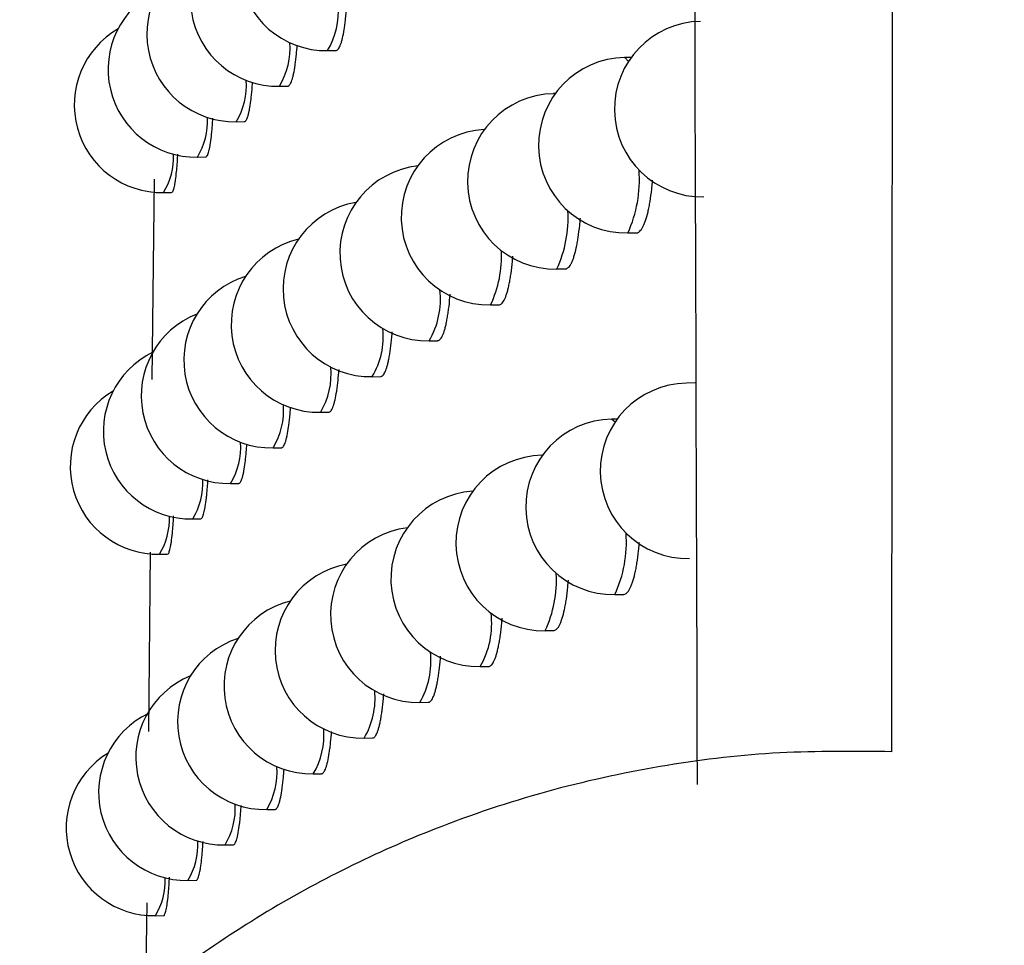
# Model space of a CAD drawing. Header units: millimetres. Extents: x -0.66 to 0.91, y -0.4 to 0.64.
# Tile 45 of 171: x -0.0156 to -0.00998, y -0.00176 to 0.00351. Entities that reach past the tile are written whole.
import ezdxf

# ---------------------------------------------------------------- set-up
doc = ezdxf.new("R2010")
doc.units = ezdxf.units.MM
doc.layers.add('FORMAT', color=7, linetype='Continuous')

msp = doc.modelspace()

# ---------------------------------------------------------------- linework, layer by layer
at = {"layer": 'FORMAT', "color": 7, "linetype": 'Continuous', "lineweight": 25}
for p, q in [((-0.01384, 0.003336), (-0.013792, 0.003336)), ((-0.012109, 0.003296), (-0.012147, 0.003296)), ((-0.014115, 0.003133), (-0.014068, 0.003133)), ((-0.012542, 0.003091), (-0.012552, 0.00309)), ((-0.014363, 0.00293), (-0.014316, 0.002931)), ((-0.014584, 0.002728), (-0.014537, 0.002729)), ((-0.014831, 0.002603), (-0.014843, 0.00146)), ((-0.014777, 0.002526), (-0.014731, 0.002527)), ((-0.012129, 0.002296), (-0.01208, 0.002297)), ((-0.012534, 0.002091), (-0.012485, 0.002091)), ((-0.012912, 0.001886), (-0.012863, 0.001887)), ((-0.013262, 0.001681), (-0.013214, 0.001682)), ((-0.013586, 0.001477), (-0.013537, 0.001478)), ((-0.011744, 0.001441), (-0.011795, 0.00144)), ((-0.013882, 0.001274), (-0.013834, 0.001275)), ((-0.01219, 0.001235), (-0.01222, 0.001235)), ((-0.014152, 0.001071), (-0.014104, 0.001072)), ((-0.012615, 0.001029), (-0.012618, 0.001029)), ((-0.014395, 0.000869), (-0.014348, 0.000869)), ((-0.014611, 0.000667), (-0.014564, 0.000667)), ((-0.014853, 0.000477), (-0.014863, -0.000546)), ((-0.0148, 0.000465), (-0.014754, 0.000466)), ((-0.012202, 0.000235), (-0.012154, 0.000236)), ((-0.0126, 3e-05), (-0.012551, 3e-05)), ((-0.012971, -0.000175), (-0.012922, -0.000174)), ((-0.013315, -0.00038), (-0.013267, -0.000379)), ((-0.013633, -0.000583), (-0.013584, -0.000582)), ((-0.013923, -0.000787), (-0.013876, -0.000786)), ((-0.014188, -0.000989), (-0.01414, -0.000989)), ((-0.014426, -0.001192), (-0.014379, -0.001191)), ((-0.014638, -0.001394), (-0.014591, -0.001393)), ((-0.014873, -0.001522), (-0.014879, -0.002062)), ((-0.014823, -0.001595), (-0.014777, -0.001594))]:
    msp.add_line(p, q, dxfattribs=at)
at = {"layer": 'FORMAT', "color": 7, "linetype": 'Continuous', "lineweight": 25, "flags": 128}
for points in [[(-0.012147, 0.003296), (-0.012146, 0.003296), (-0.012125, 0.003274)], [(-0.012552, 0.00309), (-0.012552, 0.00309), (-0.012544, 0.003088)], [(-0.01222, 0.001235), (-0.01222, 0.001235), (-0.012201, 0.001219)], [(-0.012618, 0.001029), (-0.012618, 0.001029), (-0.012615, 0.001029)]]:
    msp.add_lwpolyline(points, dxfattribs=at)
at = {"layer": 'FORMAT', "color": 7, "linetype": 'Continuous', "lineweight": 25}
for centre, radius, start, end in [((-0.013849, 0.003835), 0.0005, 102.582477, 271.021569), ((-0.014124, 0.003632), 0.0005, 106.454027, 271.021569), ((-0.014372, 0.00343), 0.0005, 110.603849, 271.021569), ((-0.014593, 0.003228), 0.0005, 115.08456, 271.021569), ((-0.014213, 0.003558), 0.0004339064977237, 329.093942, 5.080417), ((-0.011705, 0.003002), 0.0005, 91.021569, 271.021569), ((-0.014786, 0.003026), 0.0005, 119.954294, 271.021569), ((-0.014473, 0.003349), 0.0004179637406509, 328.859431, 4.348934), ((-0.012138, 0.002796), 0.0005, 91.021569, 271.021569), ((-0.014708, 0.00314), 0.000404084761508, 328.63928, 3.682282), ((-0.012543, 0.00259), 0.0005, 91.021569, 271.021569), ((-0.014918, 0.002933), 0.0003921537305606, 328.436833, 3.084784), ((-0.012921, 0.002386), 0.0005, 93.023581, 271.021569), ((-0.015102, 0.002727), 0.0003820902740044, 328.255684, 2.56174), ((-0.013271, 0.002181), 0.0005, 96.301741, 271.021569), ((-0.012792, 0.002599), 0.0007294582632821, 335.407105, 4.296677), ((-0.013595, 0.001977), 0.0005, 99.740021, 271.021569), ((-0.013163, 0.002383), 0.0006938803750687, 335.103872, 3.306987), ((-0.013891, 0.001774), 0.0005, 103.372654, 271.021569), ((-0.013511, 0.002168), 0.0006625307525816, 334.806188, 2.390272), ((-0.014161, 0.001571), 0.0005, 107.239189, 271.021569), ((-0.013665, 0.001918), 0.0004675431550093, 329.533151, 6.518854), ((-0.014404, 0.001368), 0.0005, 111.385059, 271.021569), ((-0.013971, 0.001706), 0.0004478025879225, 329.283912, 5.690832), ((-0.01462, 0.001166), 0.0005, 115.861623, 271.021569), ((-0.014251, 0.001495), 0.0004303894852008, 329.043792, 4.922022), ((-0.011786, 0.00094), 0.0005000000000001, 91.021569, 271.021569), ((-0.014809, 0.000965), 0.0005, 120.725117, 271.021569), ((-0.014507, 0.001286), 0.0004151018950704, 328.815311, 4.213841), ((-0.012211, 0.000735), 0.0005000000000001, 91.021569, 271.021569), ((-0.014738, 0.001078), 0.0004017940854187, 328.601396, 3.569383), ((-0.012609, 0.000529), 0.0005000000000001, 91.021569, 271.021569), ((-0.014943, 0.000871), 0.000390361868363, 328.405299, 2.992972), ((-0.01298, 0.000325), 0.0005, 93.836083, 271.021569), ((-0.015124, 0.000665), 0.0003807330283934, 328.230479, 2.489786), ((-0.013324, 0.00012), 0.0005000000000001, 97.103053, 271.021569), ((-0.012856, 0.000535), 0.0007190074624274, 335.321549, 4.011043), ((-0.013641, -8.3e-05), 0.0005, 100.532776, 271.021569), ((-0.013221, 0.000319), 0.0006851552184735, 335.024075, 3.056359), ((-0.013932, -0.000287), 0.0005, 104.159097, 271.021569), ((-0.013389, 6.9e-05), 0.0004839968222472, 329.72433, 7.177397), ((-0.014197, -0.00049), 0.0005, 108.021, 271.021569), ((-0.013714, -0.000145), 0.0004626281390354, 329.473216, 6.316732), ((-0.014435, -0.000692), 0.0005, 112.163068, 271.021569), ((-0.014014, -0.000356), 0.0004437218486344, 329.229437, 5.514057), ((-0.014647, -0.000894), 0.0005, 115.634432, 271.021569), ((-0.014289, -0.000567), 0.0004270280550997, 328.995041, 4.769093), ((-0.014832, -0.001095), 0.0005, 121.492192, 271.021569), ((-0.014541, -0.000776), 0.0004123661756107, 328.772528, 4.083572), ((-0.014767, -0.000983), 0.0003996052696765, 328.564769, 3.460712), ((-0.014969, -0.00119), 0.0003886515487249, 328.374914, 2.904813), ((-0.015146, -0.001395), 0.0003794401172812, 328.206292, 2.420922)]:
    msp.add_arc(centre, radius, start, end, dxfattribs=at)
for points, knots in [([(-0.0106230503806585, -0.0006604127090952), (-0.0106220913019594, 0.000386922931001), (-0.0106141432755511, 0.0090663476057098), (-0.0106005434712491, 0.0253824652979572), (-0.0105843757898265, 0.0482942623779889), (-0.0105710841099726, 0.0712143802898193), (-0.0105629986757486, 0.0885041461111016), (-0.0105591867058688, 0.0981526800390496), (-0.0105583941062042, 0.1001588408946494)], [0, 0, 0, 0, 0.0311832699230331, 0.2584203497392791, 0.4856766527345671, 0.7129906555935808, 0.9403238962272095, 1, 1, 1, 1]), ([(-0.011731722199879, -0.000847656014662), (-0.0117663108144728, 0.0100702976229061), (-0.0118354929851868, 0.0319077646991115), (-0.0120785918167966, 0.0646895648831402), (-0.0123775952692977, 0.0865400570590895), (-0.0125270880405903, 0.0974646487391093)], [0, 0, 0, 0, 0.3333148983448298, 0.6666774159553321, 1, 1, 1, 1]), ([(-0.0137924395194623, 0.0033373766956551), (-0.0137917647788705, 0.0033370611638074), (-0.013788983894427, 0.0033357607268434), (-0.0137842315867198, 0.0033394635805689), (-0.0137761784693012, 0.0033477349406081), (-0.0137683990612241, 0.0033637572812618), (-0.013761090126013, 0.0033861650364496), (-0.0137541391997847, 0.0034128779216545), (-0.0137477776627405, 0.0034457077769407), (-0.01374220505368, 0.0034840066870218), (-0.013737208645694, 0.0035245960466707), (-0.0137343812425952, 0.0035589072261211), (-0.0137325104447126, 0.0035816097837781)], [0, 0, 0, 0, 0.0266375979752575, 0.1097845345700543, 0.1900093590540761, 0.3531846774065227, 0.4363303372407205, 0.5165555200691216, 0.6797315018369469, 0.7628774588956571, 0.8431039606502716, 1, 1, 1, 1]), ([(-0.0140677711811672, 0.0031337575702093), (-0.0140671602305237, 0.0031336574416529), (-0.0140646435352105, 0.0031332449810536), (-0.0140603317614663, 0.0031362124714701), (-0.0140530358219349, 0.0031447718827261), (-0.0140459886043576, 0.0031606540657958), (-0.0140393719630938, 0.0031830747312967), (-0.0140330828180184, 0.0032097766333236), (-0.0140273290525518, 0.0032425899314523), (-0.0140223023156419, 0.003280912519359), (-0.0140181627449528, 0.0033179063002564), (-0.0140159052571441, 0.0033481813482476), (-0.0140145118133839, 0.0033668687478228)], [0, 0, 0, 0, 0.0274125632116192, 0.1129208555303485, 0.1954204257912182, 0.3632230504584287, 0.4487269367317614, 0.5312177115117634, 0.6990024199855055, 0.7844971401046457, 0.8669799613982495, 1, 1, 1, 1]), ([(-0.014315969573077, 0.0029311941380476), (-0.0143154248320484, 0.0029310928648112), (-0.014313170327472, 0.0029306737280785), (-0.0143093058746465, 0.0029336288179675), (-0.0143027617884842, 0.0029421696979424), (-0.0142964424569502, 0.0029580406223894), (-0.0142905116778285, 0.0029804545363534), (-0.0142848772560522, 0.0030071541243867), (-0.0142797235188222, 0.0030399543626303), (-0.0142752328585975, 0.0030783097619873), (-0.0142717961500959, 0.0031124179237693), (-0.0142699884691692, 0.0031394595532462), (-0.0142689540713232, 0.0031549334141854)], [0, 0, 0, 0, 0.0278842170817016, 0.1154036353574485, 0.199845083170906, 0.3715982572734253, 0.4591157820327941, 0.5435334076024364, 0.7152386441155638, 0.8027320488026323, 0.8871186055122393, 1, 1, 1, 1]), ([(-0.0145370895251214, 0.0027296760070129), (-0.0145366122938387, 0.0027293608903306), (-0.0145346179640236, 0.0027280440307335), (-0.0145312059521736, 0.0027317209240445), (-0.0145268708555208, 0.0027378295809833), (-0.0145226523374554, 0.0027479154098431), (-0.0145185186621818, 0.0027614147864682), (-0.014514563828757, 0.0027783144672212), (-0.01450957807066, 0.0028050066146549), (-0.0145050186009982, 0.0028378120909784), (-0.01450105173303, 0.0028761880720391), (-0.0144980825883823, 0.0029094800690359), (-0.0144965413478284, 0.0029356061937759), (-0.0144956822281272, 0.0029501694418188)], [0, 0, 0, 0, 0.0277233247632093, 0.1158546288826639, 0.2008925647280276, 0.2865213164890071, 0.3740141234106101, 0.4621513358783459, 0.5471442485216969, 0.7200217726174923, 0.8081141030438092, 0.8930387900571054, 1, 1, 1, 1]), ([(-0.0147311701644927, 0.0025280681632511), (-0.0147307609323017, 0.0025277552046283), (-0.0147290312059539, 0.0025264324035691), (-0.0147260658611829, 0.0025300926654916), (-0.0147222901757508, 0.0025361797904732), (-0.0147186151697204, 0.002546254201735), (-0.0147150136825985, 0.0025597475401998), (-0.0147115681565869, 0.0025766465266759), (-0.0147072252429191, 0.0026033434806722), (-0.0147032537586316, 0.0026361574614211), (-0.0146998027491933, 0.0026745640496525), (-0.0146972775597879, 0.0027070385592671), (-0.0146959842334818, 0.0027322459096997), (-0.0146952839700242, 0.0027458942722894)], [0, 0, 0, 0, 0.027512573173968, 0.1162890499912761, 0.2019596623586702, 0.2882257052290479, 0.3763708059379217, 0.4651657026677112, 0.5507629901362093, 0.7248728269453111, 0.8135953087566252, 0.8990723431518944, 0.9999999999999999, 0.9999999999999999, 0.9999999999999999, 0.9999999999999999]), ([(-0.0120803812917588, 0.0022976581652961), (-0.0120794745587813, 0.0022973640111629), (-0.0120755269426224, 0.0022960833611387), (-0.0120687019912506, 0.002299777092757), (-0.0120599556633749, 0.0023059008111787), (-0.0120514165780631, 0.0023160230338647), (-0.0120430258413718, 0.0023295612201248), (-0.0120349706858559, 0.0023465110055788), (-0.0120247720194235, 0.0023732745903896), (-0.0120153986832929, 0.0024062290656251), (-0.0120071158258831, 0.0024446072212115), (-0.0119995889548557, 0.0024862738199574), (-0.0119933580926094, 0.0025327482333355), (-0.0119890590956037, 0.002574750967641), (-0.011987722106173, 0.0025928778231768), (-0.0119873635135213, 0.0025977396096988)], [0, 0, 0, 0, 0.0221572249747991, 0.0964652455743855, 0.1682548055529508, 0.2405426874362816, 0.3144027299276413, 0.3888062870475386, 0.4605880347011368, 0.6065961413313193, 0.6809988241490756, 0.7526749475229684, 0.8984718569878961, 0.9727692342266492, 1, 1, 1, 1]), ([(-0.0124853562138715, 0.0020923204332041), (-0.0124844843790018, 0.0020920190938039), (-0.0124807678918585, 0.0020907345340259), (-0.0124743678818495, 0.0020944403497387), (-0.0124661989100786, 0.0021005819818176), (-0.0124582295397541, 0.0021107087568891), (-0.0124504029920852, 0.0021242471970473), (-0.0124428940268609, 0.0021411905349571), (-0.0124333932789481, 0.0021679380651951), (-0.0124246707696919, 0.0022008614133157), (-0.0124169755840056, 0.0022392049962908), (-0.0124099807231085, 0.0022808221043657), (-0.0124042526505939, 0.0023273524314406), (-0.0124005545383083, 0.0023654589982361), (-0.0123995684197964, 0.0023796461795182), (-0.0123995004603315, 0.0023806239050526)], [0, 0, 0, 0, 0.0232697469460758, 0.0991950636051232, 0.1725143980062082, 0.2463426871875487, 0.3217764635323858, 0.3977651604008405, 0.4710827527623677, 0.6202125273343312, 0.696204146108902, 0.769455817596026, 0.9184540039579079, 0.9943801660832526, 1, 1, 1, 1]), ([(-0.0128631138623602, 0.0018874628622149), (-0.012862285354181, 0.0018871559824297), (-0.01285880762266, 0.0018858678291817), (-0.0128528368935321, 0.0018895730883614), (-0.0128426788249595, 0.0018978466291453), (-0.012832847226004, 0.0019138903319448), (-0.0128235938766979, 0.0019363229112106), (-0.0128170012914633, 0.0019563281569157), (-0.0128107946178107, 0.0019792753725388), (-0.0128049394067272, 0.0020054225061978), (-0.0127995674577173, 0.0020342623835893), (-0.0127931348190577, 0.0020759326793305), (-0.0127879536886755, 0.0021192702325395), (-0.0127851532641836, 0.0021542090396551), (-0.0127843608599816, 0.0021640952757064)], [0, 0, 0, 0, 0.024289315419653, 0.1019564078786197, 0.1769318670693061, 0.3294297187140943, 0.4071345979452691, 0.4821128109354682, 0.5576118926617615, 0.6347542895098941, 0.7124647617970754, 0.7874084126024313, 0.9398453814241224, 1, 1, 1, 1]), ([(-0.0132137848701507, 0.0016830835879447), (-0.0132130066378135, 0.0016827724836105), (-0.0132097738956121, 0.0016814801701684), (-0.0132042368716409, 0.0016851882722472), (-0.0131948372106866, 0.0016934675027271), (-0.0131857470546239, 0.0017095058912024), (-0.0131771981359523, 0.0017319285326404), (-0.0131711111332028, 0.0017519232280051), (-0.013165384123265, 0.001774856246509), (-0.0131599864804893, 0.0018009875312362), (-0.0131550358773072, 0.0018298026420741), (-0.0131491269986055, 0.0018714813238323), (-0.0131447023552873, 0.0019110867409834), (-0.013142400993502, 0.0019420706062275), (-0.0131419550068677, 0.0019480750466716)], [0, 0, 0, 0, 0.0252129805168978, 0.1047335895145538, 0.1814788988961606, 0.3375765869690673, 0.4171156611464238, 0.4938658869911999, 0.5711490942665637, 0.6501135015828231, 0.7296589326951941, 0.8063967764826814, 0.9624811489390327, 1, 1, 1, 1]), ([(-0.0135374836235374, 0.0014791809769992), (-0.0135367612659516, 0.0014788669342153), (-0.0135337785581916, 0.0014775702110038), (-0.0135286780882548, 0.0014812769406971), (-0.0135200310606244, 0.0014895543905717), (-0.0135116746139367, 0.0015055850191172), (-0.0135038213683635, 0.001527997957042), (-0.013498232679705, 0.0015479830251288), (-0.0134929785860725, 0.001570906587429), (-0.013488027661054, 0.0015970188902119), (-0.0134835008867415, 0.0016258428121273), (-0.0134794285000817, 0.0016569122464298), (-0.01347587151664, 0.0016902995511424), (-0.0134735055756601, 0.0017156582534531), (-0.0134724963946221, 0.0017303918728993), (-0.0134723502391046, 0.0017325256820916)], [0, 0, 0, 0, 0.0260360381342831, 0.1075061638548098, 0.1861195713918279, 0.3460170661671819, 0.4274923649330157, 0.5061097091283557, 0.5852729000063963, 0.6661576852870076, 0.7476373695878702, 0.8262543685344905, 0.9054172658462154, 0.9863019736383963, 1, 1, 1, 1]), ([(-0.013834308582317, 0.0012757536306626), (-0.0138336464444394, 0.001275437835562), (-0.013830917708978, 0.001274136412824), (-0.0138262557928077, 0.0012778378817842), (-0.0138183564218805, 0.0012861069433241), (-0.0138107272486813, 0.001302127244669), (-0.0138035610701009, 0.001324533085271), (-0.013796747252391, 0.0013512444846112), (-0.0137905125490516, 0.0013840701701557), (-0.0137850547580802, 0.0014223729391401), (-0.0137802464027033, 0.0014622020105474), (-0.0137775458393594, 0.0014956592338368), (-0.0137757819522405, 0.0015175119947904)], [0, 0, 0, 0, 0.026796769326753, 0.1104321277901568, 0.1911271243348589, 0.3552588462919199, 0.4388918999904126, 0.5195858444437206, 0.683715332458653, 0.7673471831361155, 0.8480415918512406, 1, 1, 1, 1]), ([(-0.0141043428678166, 0.0010722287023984), (-0.0141037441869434, 0.0010721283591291), (-0.0141012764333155, 0.00107171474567), (-0.0140970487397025, 0.0010746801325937), (-0.0140898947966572, 0.0010832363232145), (-0.0140829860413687, 0.0010991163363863), (-0.0140765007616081, 0.0011215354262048), (-0.0140703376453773, 0.0011482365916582), (-0.0140647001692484, 0.0011810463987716), (-0.0140597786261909, 0.0012193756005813), (-0.0140557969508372, 0.001255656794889), (-0.0140536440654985, 0.0012851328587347), (-0.0140523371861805, 0.0013030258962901)], [0, 0, 0, 0, 0.0275446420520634, 0.1135386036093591, 0.1965068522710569, 0.3652628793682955, 0.4512526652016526, 0.5342098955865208, 0.7029435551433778, 0.788921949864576, 0.8718679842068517, 1, 1, 1, 1]), ([(-0.0143476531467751, 0.0008697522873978), (-0.0143471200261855, 0.0008696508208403), (-0.014344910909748, 0.0008692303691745), (-0.0143411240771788, 0.0008721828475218), (-0.0143347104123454, 0.0008807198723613), (-0.0143285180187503, 0.0008965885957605), (-0.0143227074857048, 0.000919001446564), (-0.0143171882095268, 0.0009457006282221), (-0.014312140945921, 0.0009785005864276), (-0.0143077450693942, 0.0010168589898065), (-0.014304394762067, 0.0010508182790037), (-0.0143026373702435, 0.0010776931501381), (-0.0143016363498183, 0.001093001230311)], [0, 0, 0, 0, 0.0278744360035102, 0.1155045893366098, 0.2000539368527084, 0.3720267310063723, 0.4596562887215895, 0.5441788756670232, 0.7160979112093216, 0.803700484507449, 0.8881866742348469, 1, 1, 1, 1]), ([(-0.0145642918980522, 0.0006683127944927), (-0.014563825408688, 0.0006679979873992), (-0.0145618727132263, 0.0006666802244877), (-0.0145585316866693, 0.0006703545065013), (-0.0145542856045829, 0.000676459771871), (-0.0145501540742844, 0.0006865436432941), (-0.0145461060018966, 0.00070004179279), (-0.0145422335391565, 0.0007169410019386), (-0.0145373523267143, 0.0007436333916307), (-0.0145328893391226, 0.0007764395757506), (-0.0145290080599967, 0.0008148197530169), (-0.0145261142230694, 0.0008479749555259), (-0.0145246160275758, 0.0008739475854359), (-0.0145237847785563, 0.000888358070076)], [0, 0, 0, 0, 0.0276956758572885, 0.1159323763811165, 0.201073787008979, 0.2868067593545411, 0.3744061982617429, 0.462650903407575, 0.5477436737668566, 0.7208247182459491, 0.8090210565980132, 0.8940384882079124, 1, 1, 1, 1]), ([(-0.0147542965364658, 0.0004667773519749), (-0.0147538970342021, 0.0004664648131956), (-0.0147522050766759, 0.0004651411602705), (-0.0147493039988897, 0.0004687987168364), (-0.0147456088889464, 0.0004748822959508), (-0.0147420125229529, 0.0004849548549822), (-0.014738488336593, 0.0004984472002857), (-0.0147351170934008, 0.0005153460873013), (-0.0147308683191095, 0.0005420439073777), (-0.0147269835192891, 0.0005748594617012), (-0.0147236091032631, 0.0006132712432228), (-0.0147211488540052, 0.0006456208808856), (-0.0147198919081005, 0.0006706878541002), (-0.014719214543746, 0.0006841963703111)], [0, 0, 0, 0, 0.0274718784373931, 0.1163479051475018, 0.2021168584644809, 0.2884819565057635, 0.376728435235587, 0.4656255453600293, 0.5513169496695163, 0.7256187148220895, 0.8144393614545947, 0.900001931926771, 1, 1, 1, 1]), ([(-0.0121537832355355, 0.0002365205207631), (-0.0121528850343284, 0.0002362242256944), (-0.0121489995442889, 0.0002349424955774), (-0.0121422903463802, 0.000238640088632), (-0.0121337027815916, 0.0002447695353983), (-0.0121253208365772, 0.0002548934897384), (-0.0121170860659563, 0.0002684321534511), (-0.0121091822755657, 0.0002853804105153), (-0.0120991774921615, 0.0003121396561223), (-0.0120899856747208, 0.0003450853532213), (-0.0120818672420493, 0.0003834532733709), (-0.0120744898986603, 0.0004251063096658), (-0.0120683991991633, 0.0004715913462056), (-0.0120642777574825, 0.0005124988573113), (-0.0120630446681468, 0.0005295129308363), (-0.0120627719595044, 0.0005332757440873)], [0, 0, 0, 0, 0.0224776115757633, 0.0972349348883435, 0.1694487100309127, 0.2421637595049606, 0.3164602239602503, 0.3913033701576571, 0.4635107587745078, 0.6103839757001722, 0.6852269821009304, 0.7573401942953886, 0.9040251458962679, 0.9787743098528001, 1, 1, 1, 1]), ([(-0.0125514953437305, 3.13106094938e-05), (-0.0125506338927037, 3.10076526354e-05), (-0.0125469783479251, 2.97220631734e-05), (-0.0125406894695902, 3.34302948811e-05), (-0.012532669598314, 3.95755119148e-05), (-0.0125248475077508, 4.97029792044e-05), (-0.0125171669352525, 6.32411033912e-05), (-0.0125097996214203, 8.01829725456e-05), (-0.0125004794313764, 0.0001069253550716), (-0.0124919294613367, 0.0001398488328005), (-0.0124843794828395, 0.0001781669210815), (-0.0124775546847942, 0.0002198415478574), (-0.0124717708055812, 0.0002658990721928), (-0.0124685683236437, 0.0003037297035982), (-0.0124674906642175, 0.0003164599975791)], [0, 0, 0, 0, 0.0235472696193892, 0.0999222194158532, 0.1736682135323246, 0.2479261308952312, 0.3237988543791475, 0.4002296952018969, 0.4739749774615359, 0.6239741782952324, 0.700408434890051, 0.7740965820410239, 0.9239817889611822, 1, 1, 1, 1]), ([(-0.0129224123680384, -0.0001734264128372), (-0.0129215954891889, -0.0001737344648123), (-0.0129181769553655, -0.0001750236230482), (-0.012912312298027, -0.0001713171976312), (-0.0129023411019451, -0.0001630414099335), (-0.01289269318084, -0.000146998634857), (-0.0128836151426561, -0.0001245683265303), (-0.0128771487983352, -0.0001045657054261), (-0.0128710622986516, -8.16221556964e-05), (-0.0128653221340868, -5.54793032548e-05), (-0.0128600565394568, -2.66458334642e-05), (-0.0128537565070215, 1.50254348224e-05), (-0.0128487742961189, 5.74157906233e-05), (-0.0128461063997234, 9.13493758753e-05), (-0.0128454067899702, 0.0001002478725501)], [0, 0, 0, 0, 0.0245313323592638, 0.1026604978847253, 0.17807652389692, 0.3314704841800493, 0.4096319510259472, 0.4850512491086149, 0.560994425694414, 0.6385903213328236, 0.7167575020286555, 0.792148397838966, 0.9454945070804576, 1, 1, 1, 1]), ([(-0.0132666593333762, -0.0003776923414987), (-0.0132658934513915, -0.0003780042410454), (-0.0132627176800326, -0.0003792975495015), (-0.0132572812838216, -0.0003755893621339), (-0.0132480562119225, -0.0003673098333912), (-0.013239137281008, -0.0003512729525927), (-0.0132307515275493, -0.0003288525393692), (-0.0132247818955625, -0.0003088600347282), (-0.0132191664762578, -0.0002859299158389), (-0.0132138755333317, -0.0002598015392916), (-0.0132090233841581, -0.0002309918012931), (-0.013203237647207, -0.0001893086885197), (-0.0131989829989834, -0.0001506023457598), (-0.0131967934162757, -0.0001205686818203), (-0.0131964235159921, -0.0001154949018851)], [0, 0, 0, 0, 0.0254187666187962, 0.1054003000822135, 0.1825867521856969, 0.3395817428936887, 0.4195780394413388, 0.4967693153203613, 0.5744966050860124, 0.6539146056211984, 0.7339168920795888, 0.8110993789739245, 0.9680878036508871, 1, 1, 1, 1]), ([(-0.0135843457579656, -0.0005814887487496), (-0.0135836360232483, -0.000581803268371), (-0.0135807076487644, -0.0005831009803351), (-0.0135757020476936, -0.000579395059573), (-0.0135672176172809, -0.0005711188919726), (-0.0135590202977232, -0.0005550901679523), (-0.0135513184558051, -0.0005326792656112), (-0.0135458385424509, -0.0005126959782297), (-0.0135406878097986, -0.0004897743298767), (-0.0135358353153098, -0.0004636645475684), (-0.0135314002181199, -0.0004348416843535), (-0.0135274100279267, -0.0004037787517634), (-0.0135239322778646, -0.0003703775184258), (-0.0135216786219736, -0.0003458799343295), (-0.0135207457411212, -0.0003320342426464), (-0.013520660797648, -0.0003307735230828)], [0, 0, 0, 0, 0.0262086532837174, 0.1081372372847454, 0.1871908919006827, 0.3479838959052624, 0.4299155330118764, 0.5089723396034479, 0.5885780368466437, 0.669914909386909, 0.7518499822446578, 0.8309075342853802, 0.9105140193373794, 0.9918518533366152, 1, 1, 1, 1]), ([(-0.0138755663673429, -0.0007853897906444), (-0.0138749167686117, -0.0007854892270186), (-0.0138722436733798, -0.0007858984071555), (-0.0138676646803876, -0.0007829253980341), (-0.0138599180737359, -0.0007743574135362), (-0.0138524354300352, -0.0007584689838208), (-0.0138454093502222, -0.0007360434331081), (-0.0138387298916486, -0.0007093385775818), (-0.0138326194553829, -0.0006765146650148), (-0.0138272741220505, -0.0006382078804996), (-0.0138226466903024, -0.0005991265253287), (-0.0138200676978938, -0.0005665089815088), (-0.0138184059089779, -0.0005454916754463)], [0, 0, 0, 0, 0.0270039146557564, 0.1111209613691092, 0.1922799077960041, 0.3573553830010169, 0.4414693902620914, 0.5226257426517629, 0.6876958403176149, 0.7718070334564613, 0.8529625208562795, 1, 1, 1, 1]), ([(-0.0106230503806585, -0.0006604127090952), (-0.0108364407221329, -0.0006583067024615), (-0.0112652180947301, -0.0006540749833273), (-0.0119115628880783, -0.0007293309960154), (-0.0125573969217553, -0.0008671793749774), (-0.0131560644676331, -0.001062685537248), (-0.0137003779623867, -0.0012993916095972), (-0.0141926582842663, -0.0015664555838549), (-0.0146660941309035, -0.0018803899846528), (-0.0151064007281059, -0.0022332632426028), (-0.0155091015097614, -0.0026190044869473), (-0.0158740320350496, -0.0030359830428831), (-0.0162059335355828, -0.003490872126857), (-0.0164915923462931, -0.0039676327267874), (-0.0167293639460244, -0.0044581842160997), (-0.0169202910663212, -0.0049579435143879), (-0.0170692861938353, -0.0054800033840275), (-0.0172175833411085, -0.0062542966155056), (-0.0172535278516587, -0.0071304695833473), (-0.0171234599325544, -0.0081412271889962), (-0.0168739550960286, -0.0090405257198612), (-0.0164513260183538, -0.0099509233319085), (-0.0158864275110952, -0.010784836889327), (-0.0153115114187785, -0.0113962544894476), (-0.0147928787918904, -0.0118287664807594), (-0.0143745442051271, -0.0121243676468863), (-0.0139307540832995, -0.0123874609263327), (-0.0134624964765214, -0.0126162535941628), (-0.0129708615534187, -0.012808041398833), (-0.0124600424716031, -0.0129602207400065), (-0.0119333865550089, -0.0130708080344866), (-0.011342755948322, -0.0131429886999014), (-0.0106878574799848, -0.0131644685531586), (-0.0102178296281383, -0.013114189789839), (-0.0099814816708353, -0.0130889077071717)], [0, 0, 0, 0, 0.0309686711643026, 0.0622271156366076, 0.0944150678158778, 0.1269285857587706, 0.1536645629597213, 0.1805905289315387, 0.2081255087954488, 0.2358749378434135, 0.2620662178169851, 0.2884535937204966, 0.3154700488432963, 0.3427091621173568, 0.3677963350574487, 0.393074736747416, 0.4186548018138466, 0.4446534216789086, 0.5044788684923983, 0.5412078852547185, 0.5878434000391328, 0.6353099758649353, 0.6822367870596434, 0.7299454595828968, 0.7541916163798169, 0.7786357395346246, 0.8032363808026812, 0.8281989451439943, 0.8535713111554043, 0.8792840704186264, 0.9051670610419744, 0.9313987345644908, 0.9655046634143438, 1, 1, 1, 1]), ([(-0.0141403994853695, -0.0009882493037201), (-0.0141398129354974, -0.0009883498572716), (-0.014137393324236, -0.0009887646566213), (-0.0141332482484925, -0.0009858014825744), (-0.0141262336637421, -0.0009772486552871), (-0.0141194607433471, -0.000961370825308), (-0.0141131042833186, -0.0009389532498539), (-0.0141070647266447, -0.0009122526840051), (-0.0141015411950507, -0.0008794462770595), (-0.0140967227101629, -0.0008411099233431), (-0.0140928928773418, -0.0008055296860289), (-0.0140908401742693, -0.0007768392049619), (-0.0140896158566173, -0.0007597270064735)], [0, 0, 0, 0, 0.0276713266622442, 0.1141486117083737, 0.1975834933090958, 0.3672887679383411, 0.4537623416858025, 0.537183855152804, 0.7068620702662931, 0.7933219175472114, 0.8767285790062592, 1, 1, 1, 1]), ([(-0.0143789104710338, -0.0011906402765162), (-0.014378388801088, -0.0011907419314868), (-0.0143762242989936, -0.0011911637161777), (-0.0143725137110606, -0.0011882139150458), (-0.0143662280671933, -0.0011796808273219), (-0.0143601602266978, -0.001163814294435), (-0.0143544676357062, -0.001141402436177), (-0.0143490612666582, -0.0011147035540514), (-0.01434411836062, -0.0010819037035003), (-0.0143398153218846, -0.0010435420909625), (-0.0143365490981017, -0.0010097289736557), (-0.014334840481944, -0.0009830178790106), (-0.0143338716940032, -0.0009678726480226)], [0, 0, 0, 0, 0.0278610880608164, 0.115600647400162, 0.2002567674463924, 0.3724468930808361, 0.4601873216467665, 0.5448136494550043, 0.7169440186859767, 0.8046545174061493, 0.8892388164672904, 1, 1, 1, 1]), ([(-0.0145911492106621, -0.0013920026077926), (-0.0145906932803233, -0.0013923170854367), (-0.0145887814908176, -0.0013936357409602), (-0.014585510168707, -0.0013899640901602), (-0.0145813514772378, -0.0013838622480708), (-0.0145773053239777, -0.0013737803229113), (-0.0145733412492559, -0.001360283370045), (-0.0145695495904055, -0.0013433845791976), (-0.0145647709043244, -0.0013166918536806), (-0.0145604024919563, -0.0012838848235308), (-0.0145566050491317, -0.0012455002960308), (-0.0145537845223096, -0.0012124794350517), (-0.0145523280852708, -0.0011866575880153), (-0.0145515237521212, -0.0011723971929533)], [0, 0, 0, 0, 0.0276656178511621, 0.1160064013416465, 0.2012501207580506, 0.2870861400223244, 0.3747910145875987, 0.4631420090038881, 0.5483333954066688, 0.7216154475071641, 0.8099145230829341, 0.895023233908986, 1, 1, 1, 1]), ([(-0.0147771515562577, -0.0015934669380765), (-0.0147767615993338, -0.0015937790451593), (-0.0147751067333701, -0.0015951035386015), (-0.0147722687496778, -0.0015914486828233), (-0.0147686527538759, -0.0015853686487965), (-0.0147651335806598, -0.0015752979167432), (-0.0147616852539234, -0.0015618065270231), (-0.0147583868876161, -0.0015449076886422), (-0.0147542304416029, -0.001518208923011), (-0.0147504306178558, -0.0014853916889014), (-0.0147471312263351, -0.0014469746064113), (-0.0147447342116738, -0.0014147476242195), (-0.014743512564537, -0.0013898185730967), (-0.0147428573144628, -0.0013764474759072)], [0, 0, 0, 0, 0.0274297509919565, 0.1164040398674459, 0.2022701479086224, 0.2887331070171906, 0.3770797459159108, 0.4660778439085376, 0.5518621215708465, 0.7263532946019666, 0.8152708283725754, 0.9009175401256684, 1, 1, 1, 1])]:
    msp.add_open_spline(points, degree=3, knots=knots, dxfattribs=at)

doc.saveas('drawing.dxf')
